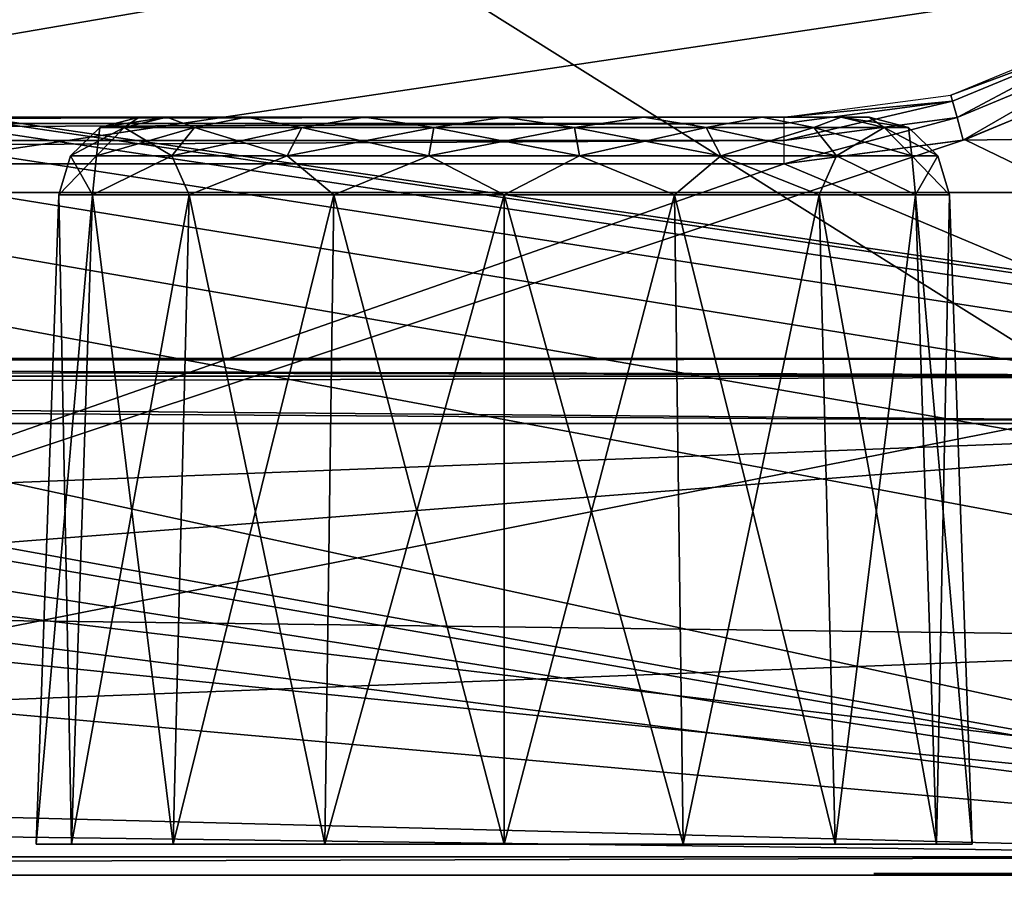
# Model space of a CAD drawing. Header units: millimetres. Extents: x -75 to 75, y -5 to 37.
# Tile 125 of 161: x 42.59 to 48.71, y 2.75 to 8.11. Entities that reach past the tile are written whole.
import ezdxf

# ---------------------------------------------------------------- set-up
doc = ezdxf.new("R2010")
doc.units = ezdxf.units.MM
doc.header["$LTSCALE"] = 81.481481
for name, color, linetype in [('106', 7, 'CONTINUOUS'), ('109', 7, 'CONTINUOUS'), ('110', 7, 'CONTINUOUS'), ('130', 7, 'CONTINUOUS'), ('14', 7, 'CONTINUOUS'), ('142', 7, 'CONTINUOUS'), ('156', 7, 'CONTINUOUS'), ('16', 7, 'CONTINUOUS'), ('165', 7, 'CONTINUOUS'), ('166', 7, 'CONTINUOUS'), ('172', 7, 'CONTINUOUS'), ('177', 7, 'CONTINUOUS'), ('180', 7, 'CONTINUOUS'), ('201', 7, 'CONTINUOUS'), ('205', 7, 'CONTINUOUS'), ('312', 7, 'CONTINUOUS'), ('319', 7, 'CONTINUOUS'), ('320', 7, 'CONTINUOUS'), ('339', 7, 'CONTINUOUS'), ('6', 7, 'CONTINUOUS'), ('8', 7, 'CONTINUOUS'), ('89', 7, 'CONTINUOUS')]:
    doc.layers.add(name, color=color, linetype=linetype)

msp = doc.modelspace()

# ---------------------------------------------------------------- linework, layer by layer
at = {"layer": '106', "color": 251, "linetype": 'Continuous', "true_color": 0x464b4f}
for points in [[(42.9177, 2.9826, 85.9365), (42.8372, 7.0174, 84.8237), (42.6963, 2.9826, 84.8237), (42.9177, 2.9826, 85.9365)], [(43.0478, 7.0174, 85.8826), (42.8372, 7.0174, 84.8237), (42.9177, 2.9826, 85.9365), (43.0478, 7.0174, 85.8826)], [(43.548, 2.9826, 86.8798), (43.0478, 7.0174, 85.8826), (42.9177, 2.9826, 85.9365), (43.548, 2.9826, 86.8798)], [(43.6476, 7.0174, 86.7802), (43.0478, 7.0174, 85.8826), (43.548, 2.9826, 86.8798), (43.6476, 7.0174, 86.7802)], [(44.4913, 2.9826, 87.5101), (43.6476, 7.0174, 86.7802), (43.548, 2.9826, 86.8798), (44.4913, 2.9826, 87.5101)], [(44.5453, 7.0174, 87.38), (43.6476, 7.0174, 86.7802), (44.4913, 2.9826, 87.5101), (44.5453, 7.0174, 87.38)], [(45.6041, 2.9826, 87.7315), (44.5453, 7.0174, 87.38), (44.4913, 2.9826, 87.5101), (45.6041, 2.9826, 87.7315)], [(45.6041, 7.0174, 87.5906), (44.5453, 7.0174, 87.38), (45.6041, 2.9826, 87.7315), (45.6041, 7.0174, 87.5906)], [(46.6629, 7.0174, 87.38), (45.6041, 7.0174, 87.5906), (46.7168, 2.9826, 87.5101), (46.6629, 7.0174, 87.38)], [(46.7168, 2.9826, 87.5101), (45.6041, 7.0174, 87.5906), (45.6041, 2.9826, 87.7315), (46.7168, 2.9826, 87.5101)], [(47.5605, 7.0174, 86.7802), (46.6629, 7.0174, 87.38), (47.6602, 2.9826, 86.8798), (47.5605, 7.0174, 86.7802)], [(47.6602, 2.9826, 86.8798), (46.6629, 7.0174, 87.38), (46.7168, 2.9826, 87.5101), (47.6602, 2.9826, 86.8798)], [(48.1603, 7.0174, 85.8826), (47.5605, 7.0174, 86.7802), (48.2905, 2.9826, 85.9365), (48.1603, 7.0174, 85.8826)], [(48.2905, 2.9826, 85.9365), (47.5605, 7.0174, 86.7802), (47.6602, 2.9826, 86.8798), (48.2905, 2.9826, 85.9365)], [(48.3709, 7.0174, 84.8237), (48.1603, 7.0174, 85.8826), (48.5118, 2.9826, 84.8237), (48.3709, 7.0174, 84.8237)], [(48.5118, 2.9826, 84.8237), (48.1603, 7.0174, 85.8826), (48.2905, 2.9826, 85.9365), (48.5118, 2.9826, 84.8237)]]:
    msp.add_3dface(points, dxfattribs=at)
at = {"layer": '109', "color": 251, "linetype": 'Continuous', "true_color": 0x464b4f}
for points in [[(42.6963, 2.9826, 84.8237), (42.8372, 7.0174, 84.8237), (43.0478, 7.0174, 83.7649), (42.6963, 2.9826, 84.8237)], [(42.6963, 2.9826, 84.8237), (43.0478, 7.0174, 83.7649), (42.9177, 2.9826, 83.711), (42.6963, 2.9826, 84.8237)], [(43.0478, 7.0174, 83.7649), (43.6476, 7.0174, 82.8673), (42.9177, 2.9826, 83.711), (43.0478, 7.0174, 83.7649)], [(42.9177, 2.9826, 83.711), (43.6476, 7.0174, 82.8673), (43.548, 2.9826, 82.7676), (42.9177, 2.9826, 83.711)], [(43.6476, 7.0174, 82.8673), (44.5453, 7.0174, 82.2675), (43.548, 2.9826, 82.7676), (43.6476, 7.0174, 82.8673)], [(43.548, 2.9826, 82.7676), (44.5453, 7.0174, 82.2675), (44.4913, 2.9826, 82.1373), (43.548, 2.9826, 82.7676)], [(44.5453, 7.0174, 82.2675), (45.6041, 7.0174, 82.0569), (44.4913, 2.9826, 82.1373), (44.5453, 7.0174, 82.2675)], [(44.4913, 2.9826, 82.1373), (45.6041, 7.0174, 82.0569), (45.6041, 2.9826, 81.916), (44.4913, 2.9826, 82.1373)], [(45.6041, 7.0174, 82.0569), (46.6629, 7.0174, 82.2675), (45.6041, 2.9826, 81.916), (45.6041, 7.0174, 82.0569)], [(45.6041, 2.9826, 81.916), (46.6629, 7.0174, 82.2675), (46.7168, 2.9826, 82.1373), (45.6041, 2.9826, 81.916)], [(46.6629, 7.0174, 82.2675), (47.5605, 7.0174, 82.8673), (46.7168, 2.9826, 82.1373), (46.6629, 7.0174, 82.2675)], [(46.7168, 2.9826, 82.1373), (47.5605, 7.0174, 82.8673), (47.6602, 2.9826, 82.7676), (46.7168, 2.9826, 82.1373)], [(47.5605, 7.0174, 82.8673), (48.1603, 7.0174, 83.7649), (47.6602, 2.9826, 82.7676), (47.5605, 7.0174, 82.8673)], [(47.6602, 2.9826, 82.7676), (48.1603, 7.0174, 83.7649), (48.2905, 2.9826, 83.711), (47.6602, 2.9826, 82.7676)], [(48.1603, 7.0174, 83.7649), (48.3709, 7.0174, 84.8237), (48.2905, 2.9826, 83.711), (48.1603, 7.0174, 83.7649)], [(48.3709, 7.0174, 84.8237), (48.5118, 2.9826, 84.8237), (48.2905, 2.9826, 83.711), (48.3709, 7.0174, 84.8237)]]:
    msp.add_3dface(points, dxfattribs=at)
at = {"layer": '110', "color": 251, "linetype": 'Continuous', "true_color": 0x464b4f}
for points in [[(47.9, 2.8, 72.94), (48.7111, 2.8, 71.7429), (48.1473, 2.8, 71.5377), (47.9, 2.8, 72.94)], [(48.5, 2.8, 72.94), (48.7111, 2.8, 71.7429), (47.9, 2.8, 72.94), (48.5, 2.8, 72.94)], [(48.5, 2.8, 72.94), (47.9, 2.8, 72.94), (48.1473, 2.8, 74.3423), (48.5, 2.8, 72.94)], [(48.7111, 2.8, 71.7429), (49.3188, 2.8, 70.6903), (48.1473, 2.8, 71.5377), (48.7111, 2.8, 71.7429)], [(48.1473, 2.8, 71.5377), (49.3188, 2.8, 70.6903), (48.8592, 2.8, 70.3046), (48.1473, 2.8, 71.5377)], [(48.7111, 2.8, 74.1371), (48.5, 2.8, 72.94), (48.1473, 2.8, 74.3423), (48.7111, 2.8, 74.1371)], [(49.3188, 2.8, 75.1897), (48.7111, 2.8, 74.1371), (48.1473, 2.8, 74.3423), (49.3188, 2.8, 75.1897)], [(48.8592, 2.8, 75.5754), (49.3188, 2.8, 75.1897), (48.1473, 2.8, 74.3423), (48.8592, 2.8, 75.5754)]]:
    msp.add_3dface(points, dxfattribs=at)
at = {"layer": '130', "color": 251, "linetype": 'Continuous', "true_color": 0x464b4f}
for points in [[(47.3431, 7.5, 94.9357), (18.8869, 7.5, 93.8643), (18.8869, 7.5, 94.9357), (47.3431, 7.5, 94.9357)], [(31.481, 7.5, 93.8643), (18.8869, 7.5, 93.8643), (47.3431, 7.5, 94.9357), (31.481, 7.5, 93.8643)], [(31.8799, 7.5, 93.7579), (31.481, 7.5, 93.8643), (47.3431, 7.5, 94.9357), (31.8799, 7.5, 93.7579)], [(34.5109, 7.5, 93.8643), (31.8799, 7.5, 93.7579), (47.3431, 7.5, 94.9357), (34.5109, 7.5, 93.8643)], [(47.3431, 7.5, 93.8643), (34.5109, 7.5, 93.8643), (47.3431, 7.5, 94.9357), (47.3431, 7.5, 93.8643)]]:
    msp.add_3dface(points, dxfattribs=at)
at = {"layer": '14', "color": 251, "linetype": 'Continuous', "true_color": 0x565d62}
for points in [[(-58.6077, 7.0323, 96.607), (-58.9411, 32.5, 96.9404), (58.9411, 32.5, 96.9404), (-58.6077, 7.0323, 96.607)], [(-58.5539, 7.0314, 96.607), (-58.6077, 7.0323, 96.607), (58.9411, 32.5, 96.9404), (-58.5539, 7.0314, 96.607)], [(-58.5, 7.0311, 96.607), (-58.5539, 7.0314, 96.607), (58.9411, 32.5, 96.9404), (-58.5, 7.0311, 96.607)], [(-2.3593, 18.0402, 96.7511), (-58.5, 7.0311, 96.607), (58.9411, 32.5, 96.9404), (-2.3593, 18.0402, 96.7511)], [(2.5034, 7.0311, 96.607), (2.3593, 18.0402, 96.7511), (58.9411, 32.5, 96.9404), (2.5034, 7.0311, 96.607)], [(58.5, 7.0311, 96.607), (2.5034, 7.0311, 96.607), (58.9411, 32.5, 96.9404), (58.5, 7.0311, 96.607)]]:
    msp.add_3dface(points, dxfattribs=at)
at = {"layer": '142', "color": 251, "linetype": 'Continuous', "true_color": 0x464b4f}
for points in [[(49.483, 7.7807, 93.5844), (58.5, 7.4962, 93.5745), (48.4562, 7.357, 93.5696), (49.483, 7.7807, 93.5844)], [(58.5, 7.4962, 93.5745), (58.5, 2.7895, 93.4101), (34.7426, 2.7895, 93.4101), (58.5, 7.4962, 93.5745)], [(48.4562, 7.357, 93.5696), (58.5, 7.4962, 93.5745), (34.7426, 2.7895, 93.4101), (48.4562, 7.357, 93.5696)], [(47.3431, 7.2105, 93.5645), (48.4562, 7.357, 93.5696), (34.7426, 2.7895, 93.4101), (47.3431, 7.2105, 93.5645)], [(34.5109, 7.2105, 93.5645), (47.3431, 7.2105, 93.5645), (34.7426, 2.7895, 93.4101), (34.5109, 7.2105, 93.5645)]]:
    msp.add_3dface(points, dxfattribs=at)
at = {"layer": '156', "color": 251, "linetype": 'Continuous', "true_color": 0x464b4f}
for points in [[(48.467, 7.3599, 95.2303), (58.5, 2.5, 95.4), (49.4964, 7.7884, 95.2153), (48.467, 7.3599, 95.2303)], [(10.3562, 2.5, 95.4), (58.5, 2.5, 95.4), (10.3562, 7.3605, 95.2303), (10.3562, 2.5, 95.4)], [(10.3562, 7.3605, 95.2303), (58.5, 2.5, 95.4), (18.8869, 7.2105, 95.2355), (10.3562, 7.3605, 95.2303)], [(47.3431, 7.2105, 95.2355), (58.5, 2.5, 95.4), (48.467, 7.3599, 95.2303), (47.3431, 7.2105, 95.2355)], [(18.8869, 7.2105, 95.2355), (58.5, 2.5, 95.4), (47.3431, 7.2105, 95.2355), (18.8869, 7.2105, 95.2355)]]:
    msp.add_3dface(points, dxfattribs=at)
at = {"layer": '16', "color": 251, "linetype": 'Continuous', "true_color": 0x565d62}
for points in [[(58.6077, 7.0323, -96.607), (58.9411, 32.5, -96.9404), (2.487, 28.0402, -96.882), (58.6077, 7.0323, -96.607)], [(2.9458, 7.0311, -96.607), (58.5, 7.0311, -96.607), (2.487, 28.0402, -96.882), (2.9458, 7.0311, -96.607)], [(58.5539, 7.0314, -96.607), (58.6077, 7.0323, -96.607), (2.487, 28.0402, -96.882), (58.5539, 7.0314, -96.607)], [(58.5, 7.0311, -96.607), (58.5539, 7.0314, -96.607), (2.487, 28.0402, -96.882), (58.5, 7.0311, -96.607)]]:
    msp.add_3dface(points, dxfattribs=at)
at = {"layer": '165', "color": 251, "linetype": 'Continuous', "true_color": 0x464b4f}
for points in [[(-52, 5.5958, 17.0564), (-52, 4.2501, 17.6839), (52, 2.9042, 18.3115), (-52, 5.5958, 17.0564)], [(52, 5.5958, 17.0564), (-52, 5.5958, 17.0564), (52, 4.2501, 17.6839), (52, 5.5958, 17.0564)], [(52, 4.2501, 17.6839), (-52, 5.5958, 17.0564), (52, 2.9042, 18.3115), (52, 4.2501, 17.6839)], [(-52, 4.2501, 17.6839), (-52, 2.9042, 18.3115), (52, 2.9042, 18.3115), (-52, 4.2501, 17.6839)]]:
    msp.add_3dface(points, dxfattribs=at)
at = {"layer": '166', "color": 251, "linetype": 'Continuous', "true_color": 0x464b4f}
for points in [[(52, 6, 16.422), (-52, 6, 16.422), (-52, 5.8904, 16.7981), (52, 6, 16.422)], [(52, 5.8904, 16.7981), (52, 6, 16.422), (-52, 5.8904, 16.7981), (52, 5.8904, 16.7981)], [(-52, 5.5958, 17.0564), (52, 5.5958, 17.0564), (52, 5.8904, 16.7981), (-52, 5.5958, 17.0564)], [(-52, 5.5958, 17.0564), (52, 5.8904, 16.7981), (-52, 5.8904, 16.7981), (-52, 5.5958, 17.0564)]]:
    msp.add_3dface(points, dxfattribs=at)
at = {"layer": '172', "color": 251, "linetype": 'Continuous', "true_color": 0x464b4f}
for points in [[(52, 2.6096, 18.5698), (52, 2.9042, 18.3115), (-52, 2.6096, 18.5698), (52, 2.6096, 18.5698)], [(52, 2.9042, 18.3115), (-52, 2.9042, 18.3115), (-52, 2.6096, 18.5698), (52, 2.9042, 18.3115)]]:
    msp.add_3dface(points, dxfattribs=at)
at = {"layer": '177', "color": 251, "linetype": 'Continuous', "true_color": 0x464b4f}
for points in [[(17.3407, 5.5958, -43.0564), (52, 5.5958, -43.0564), (17.3972, 4.2527, -43.6827), (17.3407, 5.5958, -43.0564)], [(17.3972, 4.2527, -43.6827), (52, 5.5958, -43.0564), (17.445, 2.9042, -44.3115), (17.3972, 4.2527, -43.6827)], [(17.445, 2.9042, -44.3115), (52, 5.5958, -43.0564), (52, 4.2501, -43.6839), (17.445, 2.9042, -44.3115)], [(52, 2.9042, -44.3115), (17.445, 2.9042, -44.3115), (52, 4.2501, -43.6839), (52, 2.9042, -44.3115)]]:
    msp.add_3dface(points, dxfattribs=at)
at = {"layer": '180', "color": 251, "linetype": 'Continuous', "true_color": 0x464b4f}
for points in [[(17.3407, 6, -42.422), (52, 6, -42.422), (52, 5.8904, -42.7981), (17.3407, 6, -42.422)], [(17.3407, 5.9645, -42.6422), (17.3407, 6, -42.422), (52, 5.8904, -42.7981), (17.3407, 5.9645, -42.6422)], [(17.3407, 5.8904, -42.7981), (17.3407, 5.9645, -42.6422), (52, 5.8904, -42.7981), (17.3407, 5.8904, -42.7981)], [(52, 5.5958, -43.0564), (17.3407, 5.8904, -42.7981), (52, 5.8904, -42.7981), (52, 5.5958, -43.0564)], [(17.3407, 5.8904, -42.7981), (52, 5.5958, -43.0564), (17.3407, 5.8227, -42.8875), (17.3407, 5.8904, -42.7981)], [(52, 5.5958, -43.0564), (17.3407, 5.5958, -43.0564), (17.3407, 5.8227, -42.8875), (52, 5.5958, -43.0564)]]:
    msp.add_3dface(points, dxfattribs=at)
at = {"layer": '201', "color": 251, "linetype": 'Continuous', "true_color": 0x464b4f}
for points in [[(53.8033, 4.0893, -93.4555), (53.8924, 4.6662, -93.4756), (10.3562, 12.2105, -93.7391), (53.8033, 4.0893, -93.4555)], [(53.8924, 4.6662, -93.4756), (54.104, 5.1245, -93.4916), (10.3562, 12.2105, -93.7391), (53.8924, 4.6662, -93.4756)], [(54.104, 5.1245, -93.4916), (54.3735, 5.4232, -93.5021), (10.3562, 12.2105, -93.7391), (54.104, 5.1245, -93.4916)], [(54.3735, 5.4232, -93.5021), (54.6527, 5.5791, -93.5075), (10.3562, 12.2105, -93.7391), (54.3735, 5.4232, -93.5021)], [(54.6527, 5.5791, -93.5075), (54.9162, 5.6242, -93.5091), (10.3562, 12.2105, -93.7391), (54.6527, 5.5791, -93.5075)], [(10.3562, 12.2105, -93.7391), (55.0838, 5.6242, -93.5091), (55.2537, 12.2105, -93.7391), (10.3562, 12.2105, -93.7391)], [(54.9162, 5.6242, -93.5091), (55.0838, 5.6242, -93.5091), (10.3562, 12.2105, -93.7391), (54.9162, 5.6242, -93.5091)], [(38.3557, 5.5761, -93.5074), (53.7806, 2.7895, -93.4101), (10.3562, 12.2105, -93.7391), (38.3557, 5.5761, -93.5074)], [(53.7806, 2.7895, -93.4101), (53.8033, 4.0893, -93.4555), (10.3562, 12.2105, -93.7391), (53.7806, 2.7895, -93.4101)], [(38.6319, 5.4188, -93.5019), (53.7806, 2.7895, -93.4101), (38.3557, 5.5761, -93.5074), (38.6319, 5.4188, -93.5019)], [(38.8963, 5.1241, -93.4916), (53.7806, 2.7895, -93.4101), (38.6319, 5.4188, -93.5019), (38.8963, 5.1241, -93.4916)], [(39.1061, 4.6713, -93.4758), (53.7806, 2.7895, -93.4101), (38.8963, 5.1241, -93.4916), (39.1061, 4.6713, -93.4758)], [(39.1967, 4.0893, -93.4555), (53.7806, 2.7895, -93.4101), (39.1061, 4.6713, -93.4758), (39.1967, 4.0893, -93.4555)], [(39.2194, 2.7895, -93.4101), (53.7806, 2.7895, -93.4101), (39.1967, 4.0893, -93.4555), (39.2194, 2.7895, -93.4101)]]:
    msp.add_3dface(points, dxfattribs=at)
at = {"layer": '205', "color": 251, "linetype": 'Continuous', "true_color": 0x464b4f}
for points in [[(55.2537, 12.2105, -95.0609), (10.3562, 2.5, -95.4), (10.3562, 7.3602, -95.2303), (55.2537, 12.2105, -95.0609)], [(56.2634, 12.0146, -95.0677), (10.3562, 2.5, -95.4), (55.2537, 12.2105, -95.0609), (56.2634, 12.0146, -95.0677)], [(10.3562, 12.2105, -95.0609), (55.2537, 12.2105, -95.0609), (10.3562, 7.3602, -95.2303), (10.3562, 12.2105, -95.0609)], [(57.1247, 11.4571, -95.0872), (10.3562, 2.5, -95.4), (56.2634, 12.0146, -95.0677), (57.1247, 11.4571, -95.0872)], [(57.716, 10.6183, -95.1165), (10.3562, 2.5, -95.4), (57.1247, 11.4571, -95.0872), (57.716, 10.6183, -95.1165)], [(57.9521, 9.6047, -95.1519), (10.3562, 2.5, -95.4), (57.716, 10.6183, -95.1165), (57.9521, 9.6047, -95.1519)], [(58.2002, 2.5, -95.4), (10.3562, 2.5, -95.4), (57.9521, 9.6047, -95.1519), (58.2002, 2.5, -95.4)]]:
    msp.add_3dface(points, dxfattribs=at)
at = {"layer": '312', "color": 251, "linetype": 'Continuous', "true_color": 0x464b4f}
for points in [[(49.3657, 8.0043, 93.7371), (48.3785, 7.6363, 93.8694), (49.3337, 8.0305, 93.8842), (49.3657, 8.0043, 93.7371)], [(48.3898, 7.5995, 93.7224), (48.3785, 7.6363, 93.8694), (49.3657, 8.0043, 93.7371), (48.3898, 7.5995, 93.7224)], [(48.4181, 7.4976, 93.6131), (48.3898, 7.5995, 93.7224), (49.3657, 8.0043, 93.7371), (48.4181, 7.4976, 93.6131)], [(49.4205, 7.9134, 93.6278), (48.4181, 7.4976, 93.6131), (49.3657, 8.0043, 93.7371), (49.4205, 7.9134, 93.6278)], [(48.4562, 7.357, 93.5696), (48.4181, 7.4976, 93.6131), (49.4205, 7.9134, 93.6278), (48.4562, 7.357, 93.5696)], [(49.483, 7.7807, 93.5844), (48.4562, 7.357, 93.5696), (49.4205, 7.9134, 93.6278), (49.483, 7.7807, 93.5844)], [(48.3785, 7.6363, 93.8694), (48.3898, 7.5995, 93.7224), (47.3431, 7.5, 93.8643), (48.3785, 7.6363, 93.8694)], [(47.3431, 7.5, 93.8643), (48.3898, 7.5995, 93.7224), (47.3431, 7.4615, 93.7173), (47.3431, 7.5, 93.8643)], [(47.3431, 7.4615, 93.7173), (48.3898, 7.5995, 93.7224), (47.3431, 7.356, 93.6081), (47.3431, 7.4615, 93.7173)], [(48.3898, 7.5995, 93.7224), (48.4181, 7.4976, 93.6131), (47.3431, 7.356, 93.6081), (48.3898, 7.5995, 93.7224)], [(48.4562, 7.357, 93.5696), (47.3431, 7.2105, 93.5645), (48.4181, 7.4976, 93.6131), (48.4562, 7.357, 93.5696)], [(48.4181, 7.4976, 93.6131), (47.3431, 7.2105, 93.5645), (47.3431, 7.356, 93.6081), (48.4181, 7.4976, 93.6131)]]:
    msp.add_3dface(points, dxfattribs=at)
at = {"layer": '319', "color": 251, "linetype": 'Continuous', "true_color": 0x464b4f}
for points in [[(43.3369, 7.5, 84.8237), (43.5095, 7.5, 83.9562), (43.0922, 7.436, 84.8237), (43.3369, 7.5, 84.8237)], [(43.0922, 7.436, 84.8237), (43.5095, 7.5, 83.9562), (43.2437, 7.436, 83.9646), (43.0922, 7.436, 84.8237)], [(43.2437, 7.436, 83.9646), (43.5095, 7.5, 83.9562), (43.6799, 7.436, 83.2091), (43.2437, 7.436, 83.9646)], [(43.5095, 7.5, 83.9562), (44.0009, 7.5, 83.2207), (43.6799, 7.436, 83.2091), (43.5095, 7.5, 83.9562)], [(43.6799, 7.436, 83.2091), (44.0009, 7.5, 83.2207), (44.3481, 7.436, 82.6484), (43.6799, 7.436, 83.2091)], [(44.0009, 7.5, 83.2207), (44.7365, 7.5, 82.7292), (44.3481, 7.436, 82.6484), (44.0009, 7.5, 83.2207)], [(44.3481, 7.436, 82.6484), (44.7365, 7.5, 82.7292), (45.1679, 7.436, 82.35), (44.3481, 7.436, 82.6484)], [(44.7365, 7.5, 82.7292), (45.6041, 7.5, 82.5566), (45.1679, 7.436, 82.35), (44.7365, 7.5, 82.7292)], [(45.1679, 7.436, 82.35), (45.6041, 7.5, 82.5566), (46.0403, 7.436, 82.35), (45.1679, 7.436, 82.35)], [(45.6041, 7.5, 82.5566), (46.4717, 7.5, 82.7292), (46.0403, 7.436, 82.35), (45.6041, 7.5, 82.5566)], [(46.0403, 7.436, 82.35), (46.4717, 7.5, 82.7292), (46.86, 7.436, 82.6484), (46.0403, 7.436, 82.35)], [(46.4717, 7.5, 82.7292), (47.2072, 7.5, 83.2207), (46.86, 7.436, 82.6484), (46.4717, 7.5, 82.7292)], [(46.86, 7.436, 82.6484), (47.2072, 7.5, 83.2207), (47.5283, 7.436, 83.2091), (46.86, 7.436, 82.6484)], [(47.2072, 7.5, 83.2207), (47.6987, 7.5, 83.9562), (47.5283, 7.436, 83.2091), (47.2072, 7.5, 83.2207)], [(47.5283, 7.436, 83.2091), (47.6987, 7.5, 83.9562), (47.9645, 7.436, 83.9646), (47.5283, 7.436, 83.2091)], [(47.6987, 7.5, 83.9562), (47.8712, 7.5, 84.8237), (47.9645, 7.436, 83.9646), (47.6987, 7.5, 83.9562)], [(47.9645, 7.436, 83.9646), (47.8712, 7.5, 84.8237), (48.116, 7.436, 84.8237), (47.9645, 7.436, 83.9646)], [(42.9099, 7.26, 84.8237), (43.2437, 7.436, 83.9646), (43.0723, 7.26, 83.9023), (42.9099, 7.26, 84.8237)], [(43.0922, 7.436, 84.8237), (43.2437, 7.436, 83.9646), (42.9099, 7.26, 84.8237), (43.0922, 7.436, 84.8237)], [(43.2437, 7.436, 83.9646), (43.6799, 7.436, 83.2091), (43.0723, 7.26, 83.9023), (43.2437, 7.436, 83.9646)], [(43.0723, 7.26, 83.9023), (43.6799, 7.436, 83.2091), (43.5402, 7.26, 83.0919), (43.0723, 7.26, 83.9023)], [(43.6799, 7.436, 83.2091), (44.3481, 7.436, 82.6484), (43.5402, 7.26, 83.0919), (43.6799, 7.436, 83.2091)], [(43.5402, 7.26, 83.0919), (44.3481, 7.436, 82.6484), (44.257, 7.26, 82.4905), (43.5402, 7.26, 83.0919)], [(44.257, 7.26, 82.4905), (45.1679, 7.436, 82.35), (45.1362, 7.26, 82.1704), (44.257, 7.26, 82.4905)], [(44.3481, 7.436, 82.6484), (45.1679, 7.436, 82.35), (44.257, 7.26, 82.4905), (44.3481, 7.436, 82.6484)], [(45.1362, 7.26, 82.1704), (46.0403, 7.436, 82.35), (46.0719, 7.26, 82.1704), (45.1362, 7.26, 82.1704)], [(45.1679, 7.436, 82.35), (46.0403, 7.436, 82.35), (45.1362, 7.26, 82.1704), (45.1679, 7.436, 82.35)], [(46.0403, 7.436, 82.35), (46.86, 7.436, 82.6484), (46.0719, 7.26, 82.1704), (46.0403, 7.436, 82.35)], [(46.0719, 7.26, 82.1704), (46.86, 7.436, 82.6484), (46.9512, 7.26, 82.4905), (46.0719, 7.26, 82.1704)], [(46.86, 7.436, 82.6484), (47.5283, 7.436, 83.2091), (46.9512, 7.26, 82.4905), (46.86, 7.436, 82.6484)], [(46.9512, 7.26, 82.4905), (47.5283, 7.436, 83.2091), (47.668, 7.26, 83.0919), (46.9512, 7.26, 82.4905)], [(47.5283, 7.436, 83.2091), (47.9645, 7.436, 83.9646), (47.668, 7.26, 83.0919), (47.5283, 7.436, 83.2091)], [(47.668, 7.26, 83.0919), (47.9645, 7.436, 83.9646), (48.1358, 7.26, 83.9023), (47.668, 7.26, 83.0919)], [(47.9645, 7.436, 83.9646), (48.116, 7.436, 84.8237), (48.1358, 7.26, 83.9023), (47.9645, 7.436, 83.9646)], [(48.1358, 7.26, 83.9023), (48.116, 7.436, 84.8237), (48.2983, 7.26, 84.8237), (48.1358, 7.26, 83.9023)], [(42.8372, 7.0174, 84.8237), (42.9099, 7.26, 84.8237), (43.0723, 7.26, 83.9023), (42.8372, 7.0174, 84.8237)], [(43.0478, 7.0174, 83.7649), (42.8372, 7.0174, 84.8237), (43.0723, 7.26, 83.9023), (43.0478, 7.0174, 83.7649)], [(43.0478, 7.0174, 83.7649), (43.0723, 7.26, 83.9023), (43.5402, 7.26, 83.0919), (43.0478, 7.0174, 83.7649)], [(43.6476, 7.0174, 82.8673), (43.0478, 7.0174, 83.7649), (43.5402, 7.26, 83.0919), (43.6476, 7.0174, 82.8673)], [(43.6476, 7.0174, 82.8673), (43.5402, 7.26, 83.0919), (44.257, 7.26, 82.4905), (43.6476, 7.0174, 82.8673)], [(44.5453, 7.0174, 82.2675), (43.6476, 7.0174, 82.8673), (44.257, 7.26, 82.4905), (44.5453, 7.0174, 82.2675)], [(44.5453, 7.0174, 82.2675), (44.257, 7.26, 82.4905), (45.1362, 7.26, 82.1704), (44.5453, 7.0174, 82.2675)], [(45.6041, 7.0174, 82.0569), (44.5453, 7.0174, 82.2675), (45.1362, 7.26, 82.1704), (45.6041, 7.0174, 82.0569)], [(45.6041, 7.0174, 82.0569), (45.1362, 7.26, 82.1704), (46.0719, 7.26, 82.1704), (45.6041, 7.0174, 82.0569)], [(46.6629, 7.0174, 82.2675), (45.6041, 7.0174, 82.0569), (46.0719, 7.26, 82.1704), (46.6629, 7.0174, 82.2675)], [(46.6629, 7.0174, 82.2675), (46.0719, 7.26, 82.1704), (46.9512, 7.26, 82.4905), (46.6629, 7.0174, 82.2675)], [(47.5605, 7.0174, 82.8673), (46.6629, 7.0174, 82.2675), (46.9512, 7.26, 82.4905), (47.5605, 7.0174, 82.8673)], [(47.5605, 7.0174, 82.8673), (46.9512, 7.26, 82.4905), (47.668, 7.26, 83.0919), (47.5605, 7.0174, 82.8673)], [(48.1603, 7.0174, 83.7649), (47.5605, 7.0174, 82.8673), (47.668, 7.26, 83.0919), (48.1603, 7.0174, 83.7649)], [(48.1603, 7.0174, 83.7649), (47.668, 7.26, 83.0919), (48.1358, 7.26, 83.9023), (48.1603, 7.0174, 83.7649)], [(48.1603, 7.0174, 83.7649), (48.1358, 7.26, 83.9023), (48.2983, 7.26, 84.8237), (48.1603, 7.0174, 83.7649)], [(48.3709, 7.0174, 84.8237), (48.1603, 7.0174, 83.7649), (48.2983, 7.26, 84.8237), (48.3709, 7.0174, 84.8237)]]:
    msp.add_3dface(points, dxfattribs=at)
at = {"layer": '320', "color": 251, "linetype": 'Continuous', "true_color": 0x464b4f}
for points in [[(43.3369, 7.5, 84.8237), (43.0922, 7.436, 84.8237), (43.2437, 7.436, 85.6828), (43.3369, 7.5, 84.8237)], [(43.5095, 7.5, 85.6913), (43.3369, 7.5, 84.8237), (43.2437, 7.436, 85.6828), (43.5095, 7.5, 85.6913)], [(43.6799, 7.436, 86.4383), (43.5095, 7.5, 85.6913), (43.2437, 7.436, 85.6828), (43.6799, 7.436, 86.4383)], [(44.0009, 7.5, 86.4268), (43.5095, 7.5, 85.6913), (43.6799, 7.436, 86.4383), (44.0009, 7.5, 86.4268)], [(44.3481, 7.436, 86.9991), (44.0009, 7.5, 86.4268), (43.6799, 7.436, 86.4383), (44.3481, 7.436, 86.9991)], [(44.7365, 7.5, 86.9183), (44.0009, 7.5, 86.4268), (44.3481, 7.436, 86.9991), (44.7365, 7.5, 86.9183)], [(45.1679, 7.436, 87.2975), (44.7365, 7.5, 86.9183), (44.3481, 7.436, 86.9991), (45.1679, 7.436, 87.2975)], [(45.6041, 7.5, 87.0909), (44.7365, 7.5, 86.9183), (45.1679, 7.436, 87.2975), (45.6041, 7.5, 87.0909)], [(46.0403, 7.436, 87.2975), (45.6041, 7.5, 87.0909), (45.1679, 7.436, 87.2975), (46.0403, 7.436, 87.2975)], [(46.4717, 7.5, 86.9183), (45.6041, 7.5, 87.0909), (46.0403, 7.436, 87.2975), (46.4717, 7.5, 86.9183)], [(46.86, 7.436, 86.9991), (46.4717, 7.5, 86.9183), (46.0403, 7.436, 87.2975), (46.86, 7.436, 86.9991)], [(47.2072, 7.5, 86.4268), (46.4717, 7.5, 86.9183), (46.86, 7.436, 86.9991), (47.2072, 7.5, 86.4268)], [(47.5283, 7.436, 86.4383), (47.2072, 7.5, 86.4268), (46.86, 7.436, 86.9991), (47.5283, 7.436, 86.4383)], [(47.6987, 7.5, 85.6913), (47.2072, 7.5, 86.4268), (47.5283, 7.436, 86.4383), (47.6987, 7.5, 85.6913)], [(47.9645, 7.436, 85.6828), (47.6987, 7.5, 85.6913), (47.5283, 7.436, 86.4383), (47.9645, 7.436, 85.6828)], [(48.116, 7.436, 84.8237), (47.8712, 7.5, 84.8237), (47.6987, 7.5, 85.6913), (48.116, 7.436, 84.8237)], [(48.116, 7.436, 84.8237), (47.6987, 7.5, 85.6913), (47.9645, 7.436, 85.6828), (48.116, 7.436, 84.8237)], [(43.0922, 7.436, 84.8237), (42.9099, 7.26, 84.8237), (43.0723, 7.26, 85.7452), (43.0922, 7.436, 84.8237)], [(43.2437, 7.436, 85.6828), (43.0922, 7.436, 84.8237), (43.0723, 7.26, 85.7452), (43.2437, 7.436, 85.6828)], [(43.5402, 7.26, 86.5556), (43.2437, 7.436, 85.6828), (43.0723, 7.26, 85.7452), (43.5402, 7.26, 86.5556)], [(43.6799, 7.436, 86.4383), (43.2437, 7.436, 85.6828), (43.5402, 7.26, 86.5556), (43.6799, 7.436, 86.4383)], [(44.257, 7.26, 87.157), (43.6799, 7.436, 86.4383), (43.5402, 7.26, 86.5556), (44.257, 7.26, 87.157)], [(44.3481, 7.436, 86.9991), (43.6799, 7.436, 86.4383), (44.257, 7.26, 87.157), (44.3481, 7.436, 86.9991)], [(45.1362, 7.26, 87.477), (44.3481, 7.436, 86.9991), (44.257, 7.26, 87.157), (45.1362, 7.26, 87.477)], [(45.1679, 7.436, 87.2975), (44.3481, 7.436, 86.9991), (45.1362, 7.26, 87.477), (45.1679, 7.436, 87.2975)], [(46.0719, 7.26, 87.477), (45.1679, 7.436, 87.2975), (45.1362, 7.26, 87.477), (46.0719, 7.26, 87.477)], [(46.0403, 7.436, 87.2975), (45.1679, 7.436, 87.2975), (46.0719, 7.26, 87.477), (46.0403, 7.436, 87.2975)], [(46.9512, 7.26, 87.157), (46.0403, 7.436, 87.2975), (46.0719, 7.26, 87.477), (46.9512, 7.26, 87.157)], [(46.86, 7.436, 86.9991), (46.0403, 7.436, 87.2975), (46.9512, 7.26, 87.157), (46.86, 7.436, 86.9991)], [(47.668, 7.26, 86.5556), (46.86, 7.436, 86.9991), (46.9512, 7.26, 87.157), (47.668, 7.26, 86.5556)], [(47.5283, 7.436, 86.4383), (46.86, 7.436, 86.9991), (47.668, 7.26, 86.5556), (47.5283, 7.436, 86.4383)], [(48.1358, 7.26, 85.7452), (47.5283, 7.436, 86.4383), (47.668, 7.26, 86.5556), (48.1358, 7.26, 85.7452)], [(47.9645, 7.436, 85.6828), (47.5283, 7.436, 86.4383), (48.1358, 7.26, 85.7452), (47.9645, 7.436, 85.6828)], [(48.2983, 7.26, 84.8237), (48.116, 7.436, 84.8237), (47.9645, 7.436, 85.6828), (48.2983, 7.26, 84.8237)], [(48.2983, 7.26, 84.8237), (47.9645, 7.436, 85.6828), (48.1358, 7.26, 85.7452), (48.2983, 7.26, 84.8237)], [(42.8372, 7.0174, 84.8237), (43.0478, 7.0174, 85.8826), (42.9099, 7.26, 84.8237), (42.8372, 7.0174, 84.8237)], [(42.9099, 7.26, 84.8237), (43.0478, 7.0174, 85.8826), (43.0723, 7.26, 85.7452), (42.9099, 7.26, 84.8237)], [(43.0478, 7.0174, 85.8826), (43.6476, 7.0174, 86.7802), (43.5402, 7.26, 86.5556), (43.0478, 7.0174, 85.8826)], [(43.0478, 7.0174, 85.8826), (43.5402, 7.26, 86.5556), (43.0723, 7.26, 85.7452), (43.0478, 7.0174, 85.8826)], [(43.6476, 7.0174, 86.7802), (44.257, 7.26, 87.157), (43.5402, 7.26, 86.5556), (43.6476, 7.0174, 86.7802)], [(43.6476, 7.0174, 86.7802), (44.5453, 7.0174, 87.38), (44.257, 7.26, 87.157), (43.6476, 7.0174, 86.7802)], [(44.5453, 7.0174, 87.38), (45.1362, 7.26, 87.477), (44.257, 7.26, 87.157), (44.5453, 7.0174, 87.38)], [(44.5453, 7.0174, 87.38), (45.6041, 7.0174, 87.5906), (45.1362, 7.26, 87.477), (44.5453, 7.0174, 87.38)], [(45.6041, 7.0174, 87.5906), (46.0719, 7.26, 87.477), (45.1362, 7.26, 87.477), (45.6041, 7.0174, 87.5906)], [(45.6041, 7.0174, 87.5906), (46.6629, 7.0174, 87.38), (46.0719, 7.26, 87.477), (45.6041, 7.0174, 87.5906)], [(46.6629, 7.0174, 87.38), (46.9512, 7.26, 87.157), (46.0719, 7.26, 87.477), (46.6629, 7.0174, 87.38)], [(46.6629, 7.0174, 87.38), (47.5605, 7.0174, 86.7802), (46.9512, 7.26, 87.157), (46.6629, 7.0174, 87.38)], [(47.5605, 7.0174, 86.7802), (47.668, 7.26, 86.5556), (46.9512, 7.26, 87.157), (47.5605, 7.0174, 86.7802)], [(47.5605, 7.0174, 86.7802), (48.1603, 7.0174, 85.8826), (47.668, 7.26, 86.5556), (47.5605, 7.0174, 86.7802)], [(48.1603, 7.0174, 85.8826), (48.1358, 7.26, 85.7452), (47.668, 7.26, 86.5556), (48.1603, 7.0174, 85.8826)], [(48.3709, 7.0174, 84.8237), (48.2983, 7.26, 84.8237), (48.1358, 7.26, 85.7452), (48.3709, 7.0174, 84.8237)], [(48.1603, 7.0174, 85.8826), (48.3709, 7.0174, 84.8237), (48.1358, 7.26, 85.7452), (48.1603, 7.0174, 85.8826)]]:
    msp.add_3dface(points, dxfattribs=at)
at = {"layer": '339', "color": 251, "linetype": 'Continuous', "true_color": 0x464b4f}
for points in [[(47.3431, 7.5, 94.9357), (18.8869, 7.4615, 95.0827), (47.3431, 7.4615, 95.0827), (47.3431, 7.5, 94.9357)], [(47.3431, 7.5, 94.9357), (18.8869, 7.5, 94.9357), (18.8869, 7.4615, 95.0827), (47.3431, 7.5, 94.9357)], [(18.8869, 7.4615, 95.0827), (18.8869, 7.356, 95.1919), (47.3431, 7.4615, 95.0827), (18.8869, 7.4615, 95.0827)], [(47.3431, 7.4615, 95.0827), (18.8869, 7.356, 95.1919), (47.3431, 7.356, 95.1919), (47.3431, 7.4615, 95.0827)], [(18.8869, 7.2105, 95.2355), (47.3431, 7.2105, 95.2355), (47.3431, 7.356, 95.1919), (18.8869, 7.2105, 95.2355)], [(18.8869, 7.356, 95.1919), (18.8869, 7.2105, 95.2355), (47.3431, 7.356, 95.1919), (18.8869, 7.356, 95.1919)]]:
    msp.add_3dface(points, dxfattribs=at)
at = {"layer": '6', "color": 251, "linetype": 'Continuous', "true_color": 0x565d62}
for points in [[(58.517, 0, 104.5156), (59.0014, 37, 105), (-0.5, 37, 105), (58.517, 0, 104.5156)], [(-0.5, 0, 104.5156), (58.517, 0, 104.5156), (-0.5, 37, 105), (-0.5, 0, 104.5156)]]:
    msp.add_3dface(points, dxfattribs=at)
at = {"layer": '8', "color": 251, "linetype": 'Continuous', "true_color": 0x565d62}
for points in [[(-58.517, 0, -104.5156), (-59.0014, 37, -105), (59.0014, 37, -105), (-58.517, 0, -104.5156)], [(58.517, 0, -104.5156), (-58.517, 0, -104.5156), (59.0014, 37, -105), (58.517, 0, -104.5156)]]:
    msp.add_3dface(points, dxfattribs=at)
at = {"layer": '89', "color": 251, "linetype": 'Continuous', "true_color": 0x464b4f}
for points in [[(52, 6, 16.422), (-11.7799, 6, 15.217), (-52, 6, 16.422), (52, 6, 16.422)], [(-11.2236, 6, 15.217), (-11.7799, 6, 15.217), (52, 6, 16.422), (-11.2236, 6, 15.217)], [(-10.7224, 6, 14.9756), (-11.2236, 6, 15.217), (52, 6, 16.422), (-10.7224, 6, 14.9756)], [(-10.3756, 6, 14.5407), (-10.7224, 6, 14.9756), (52, 6, 16.422), (-10.3756, 6, 14.5407)], [(-10.2518, 6, 13.9983), (-10.3756, 6, 14.5407), (52, 6, 16.422), (-10.2518, 6, 13.9983)], [(8.5607, 6, 14.0575), (-10.2518, 6, 13.9983), (52, 6, 16.422), (8.5607, 6, 14.0575)], [(9.117, 6, 14.0575), (8.5607, 6, 14.0575), (52, 6, 16.422), (9.117, 6, 14.0575)], [(9.6182, 6, 13.8161), (9.117, 6, 14.0575), (52, 6, 16.422), (9.6182, 6, 13.8161)], [(9.965, 6, 13.3812), (9.6182, 6, 13.8161), (52, 6, 16.422), (9.965, 6, 13.3812)], [(10.0888, 6, 12.8388), (9.965, 6, 13.3812), (52, 6, 16.422), (10.0888, 6, 12.8388)], [(10.7224, 6, -5.0211), (10.0888, 6, 12.8388), (52, 6, 16.422), (10.7224, 6, -5.0211)], [(11.2236, 6, -4.7797), (10.7224, 6, -5.0211), (52, 6, 16.422), (11.2236, 6, -4.7797)], [(11.7799, 6, -4.7797), (11.2236, 6, -4.7797), (52, 6, 16.422), (11.7799, 6, -4.7797)], [(12.2811, 6, -5.0211), (11.7799, 6, -4.7797), (52, 6, 16.422), (12.2811, 6, -5.0211)], [(12.628, 6, -5.456), (12.2811, 6, -5.0211), (52, 6, 16.422), (12.628, 6, -5.456)], [(12.7518, 6, -5.9983), (12.628, 6, -5.456), (52, 6, 16.422), (12.7518, 6, -5.9983)], [(13.6214, 6, -43.9675), (12.7518, 6, -39.9983), (52, 6, 16.422), (13.6214, 6, -43.9675)], [(12.7518, 6, -39.9983), (12.7518, 6, -5.9983), (52, 6, 16.422), (12.7518, 6, -39.9983)], [(14.1898, 6, -43.4817), (13.6214, 6, -43.9675), (52, 6, 16.422), (14.1898, 6, -43.4817)], [(14.7743, 6, -43.1009), (14.1898, 6, -43.4817), (52, 6, 16.422), (14.7743, 6, -43.1009)], [(16.0228, 6, -42.5929), (14.7743, 6, -43.1009), (52, 6, 16.422), (16.0228, 6, -42.5929)], [(50.8738, 6, 14.5424), (16.0228, 6, -42.5929), (52, 6, 16.422), (50.8738, 6, 14.5424)], [(16.0228, 6, -42.5929), (50.8738, 6, 14.5424), (17.3407, 6, -42.422), (16.0228, 6, -42.5929)], [(50.8738, 6, 14.5424), (50.75, 6, 14), (17.3407, 6, -42.422), (50.8738, 6, 14.5424)], [(17.3407, 6, -42.422), (51.7218, 6, -21.2187), (52, 6, -42.422), (17.3407, 6, -42.422)], [(51.2206, 6, -20.9773), (51.7218, 6, -21.2187), (17.3407, 6, -42.422), (51.2206, 6, -20.9773)], [(50.8738, 6, -20.5424), (51.2206, 6, -20.9773), (17.3407, 6, -42.422), (50.8738, 6, -20.5424)], [(50.75, 6, -20), (50.8738, 6, -20.5424), (17.3407, 6, -42.422), (50.75, 6, -20)], [(50.75, 6, 14), (50.75, 6, -20), (17.3407, 6, -42.422), (50.75, 6, 14)]]:
    msp.add_3dface(points, dxfattribs=at)

doc.saveas('drawing.dxf')
